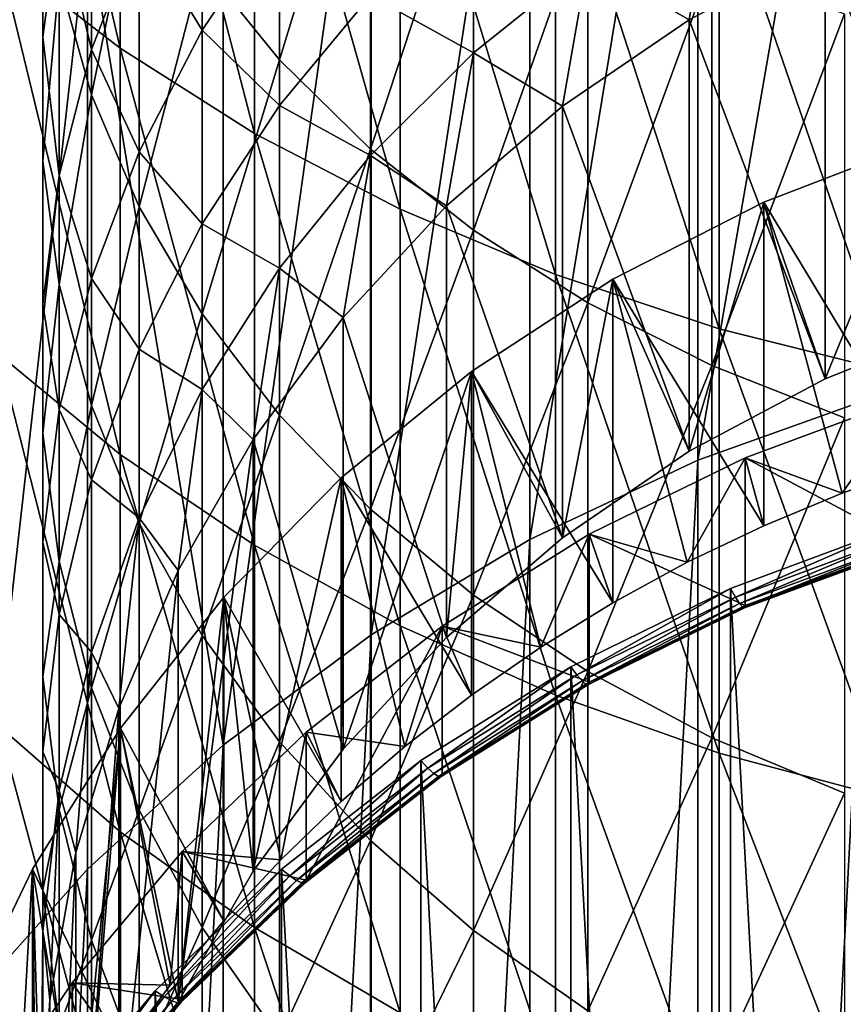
# Model space of a CAD drawing. Header units: metres. Extents: x -22 to 72, y -222 to 22.
# Tile 6 of 256: x -9 to -4, y -203 to -197. Entities that reach past the tile are written whole.
import ezdxf

# ---------------------------------------------------------------- set-up
doc = ezdxf.new("R2010")
doc.units = ezdxf.units.M
doc.layers.add('solid_509499_SW0002', color=7, linetype='CONTINUOUS')

msp = doc.modelspace()

# ---------------------------------------------------------------- linework, layer by layer
at = {"layer": 'solid_509499_SW0002'}
for points in [[(-4.732205, -199.69751, 226.620209), (-4.73227, -193.551056, 248.783707), (-3.592357, -193.144241, 248.670898)], [(-4.732205, -199.69751, 226.620209), (-3.592357, -193.144241, 248.670898), (-3.59238, -199.290726, 226.507401)], [(-5.823562, -200.213364, 226.76326), (-5.823624, -194.066925, 248.926773), (-4.73227, -193.551056, 248.783707)], [(-5.823562, -200.213364, 226.76326), (-4.73227, -193.551056, 248.783707), (-4.732205, -199.69751, 226.620209)], [(-8.485281, -197.01886, 280.053894), (-8.485281, -194.201797, 282.650177), (-9.276126, -193.63179, 281.989532)], [(-9.276126, -196.40683, 279.431976), (-8.485281, -197.01886, 280.053894), (-9.276126, -193.63179, 281.989532)], [(-6.855214, -200.833008, 226.935104), (-6.855218, -194.686539, 249.098602), (-5.823624, -194.066925, 248.926773)], [(-6.855214, -200.833008, 226.935104), (-5.823624, -194.066925, 248.926773), (-5.823562, -200.213364, 226.76326)], [(-7.61272, -197.573578, 280.617554), (-7.61272, -194.718414, 283.248932), (-8.485281, -194.201797, 282.650177)], [(-8.485281, -197.01886, 280.053894), (-7.61272, -197.573578, 280.617554), (-8.485281, -194.201797, 282.650177)], [(-7.449201, -197.095703, 274.993744), (-7.951608, -196.472305, 274.438202), (-7.449201, -194.609756, 277.605896)], [(-7.449201, -197.095703, 274.993744), (-7.449201, -194.609756, 277.605896), (-6.859458, -195.153915, 278.158844)], [(-7.816522, -201.550064, 227.133957), (-7.81647, -195.403534, 249.297455), (-6.855218, -194.686539, 249.098602)], [(-7.816522, -201.550064, 227.133957), (-6.855218, -194.686539, 249.098602), (-6.855214, -200.833008, 226.935104)], [(-6.666843, -198.065628, 281.117554), (-6.666843, -195.176682, 283.78009), (-7.61272, -194.718414, 283.248932)], [(-7.61272, -197.573578, 280.617554), (-6.666843, -198.065628, 281.117554), (-7.61272, -194.718414, 283.248932)], [(-8.986801, -196.948212, 266.197266), (-8.986801, -195.038467, 268.818634), (-8.986801, -195.8069, 269.417969)], [(-8.986801, -196.948212, 266.197266), (-8.881438, -196.146927, 265.652771), (-8.986801, -195.038467, 268.818634)], [(-8.67195, -197.321274, 270.59906), (-8.881438, -196.570816, 270.013763), (-8.67195, -195.122559, 273.235413)], [(-8.67195, -197.321274, 270.59906), (-8.67195, -195.122559, 273.235413), (-8.36079, -195.812012, 273.849792)], [(-6.859458, -197.674896, 275.509857), (-7.449201, -197.095703, 274.993744), (-6.859458, -195.153915, 278.158844)], [(-6.859458, -197.674896, 275.509857), (-6.859458, -195.153915, 278.158844), (-6.189295, -195.650162, 278.663086)], [(-5.656761, -198.49028, 281.549072), (-5.656761, -195.572174, 284.238464), (-6.666843, -195.176682, 283.78009)], [(-6.666843, -198.065628, 281.117554), (-5.656761, -198.49028, 281.549072), (-6.666843, -195.176682, 283.78009)], [(-8.67195, -197.02652, 262.483398), (-8.67195, -195.359756, 265.117859), (-8.881438, -196.146927, 265.652771)], [(-8.67195, -197.02652, 262.483398), (-8.36079, -196.230362, 262.015472), (-8.67195, -195.359756, 265.117859)], [(-7.816522, -201.550064, 227.133957), (-8.697514, -196.210571, 249.521255), (-7.81647, -195.403534, 249.297455)], [(-7.951608, -196.901962, 258.93338), (-7.951608, -195.467865, 261.567322), (-8.36079, -196.230362, 262.015472)], [(-7.951608, -196.901962, 258.93338), (-7.449201, -196.155914, 258.55835), (-7.951608, -195.467865, 261.567322)], [(-4.592201, -198.84346, 281.907928), (-4.592201, -195.901093, 284.61969), (-5.656761, -195.572174, 284.238464)], [(-5.656761, -198.49028, 281.549072), (-4.592201, -198.84346, 281.907928), (-5.656761, -195.572174, 284.238464)], [(-6.189295, -198.203094, 275.98056), (-6.859458, -197.674896, 275.509857), (-6.189295, -195.650162, 278.663086)], [(-6.189295, -198.203094, 275.98056), (-6.189295, -195.650162, 278.663086), (-5.446568, -196.092667, 279.112762)], [(-8.986801, -197.754227, 266.744995), (-8.986801, -195.8069, 269.417969), (-8.881438, -196.570816, 270.013763)], [(-8.986801, -197.754227, 266.744995), (-8.986801, -196.948212, 266.197266), (-8.986801, -195.8069, 269.417969)], [(-8.36079, -198.049484, 271.166992), (-8.67195, -197.321274, 270.59906), (-8.36079, -195.812012, 273.849792)], [(-8.36079, -198.049484, 271.166992), (-8.36079, -195.812012, 273.849792), (-7.951608, -196.472305, 274.438202)], [(-4.788289, -196.834122, 249.694183), (-4.639985, -195.936264, 252.263779), (-5.446568, -196.452774, 252.443466)], [(-4.788289, -196.834122, 249.694183), (-3.904954, -196.363678, 249.563721), (-4.639985, -195.936264, 252.263779)], [(-3.483416, -199.121735, 282.190704), (-3.483416, -196.160248, 284.920074), (-4.592201, -195.901093, 284.61969)], [(-4.592201, -198.84346, 281.907928), (-3.483416, -199.121735, 282.190704), (-4.592201, -195.901093, 284.61969)], [(-6.189295, -197.04863, 252.650757), (-6.189295, -196.025543, 255.30777), (-6.859458, -196.677078, 255.583481)], [(-6.189295, -197.04863, 252.650757), (-5.446568, -196.452774, 252.443466), (-6.189295, -196.025543, 255.30777)], [(-2.972567, -198.797516, 239.342392), (-2.972512, -195.991501, 249.46051), (-3.904954, -196.363678, 249.563721)], [(-8.697514, -196.210571, 249.521255), (-9.489309, -197.099365, 249.767746), (-9.276126, -196.02977, 252.296295)], [(-8.881438, -197.847031, 262.965607), (-8.881438, -196.146927, 265.652771), (-8.986801, -196.948212, 266.197266)], [(-8.881438, -197.847031, 262.965607), (-8.67195, -197.02652, 262.483398), (-8.881438, -196.146927, 265.652771)], [(-5.446568, -198.674103, 276.400269), (-6.189295, -198.203094, 275.98056), (-5.446568, -196.092667, 279.112762)], [(-5.446568, -198.674103, 276.400269), (-5.446568, -196.092667, 279.112762), (-4.639985, -196.476257, 279.502533)], [(-9.489309, -203.24585, 227.604248), (-9.489309, -197.099365, 249.767746), (-8.697514, -196.210571, 249.521255)], [(-9.489309, -203.24585, 227.604248), (-8.697514, -196.210571, 249.521255), (-8.697567, -202.357117, 227.357773)], [(-8.697567, -202.357117, 227.357773), (-8.697514, -196.210571, 249.521255), (-7.816522, -201.550064, 227.133957)], [(-7.449201, -197.391541, 255.885818), (-7.449201, -196.155914, 258.55835), (-7.951608, -196.901962, 258.93338)], [(-7.449201, -197.391541, 255.885818), (-6.859458, -196.677078, 255.583481), (-7.449201, -196.155914, 258.55835)], [(-8.36079, -197.692154, 259.330658), (-8.36079, -196.230362, 262.015472), (-8.67195, -197.02652, 262.483398)], [(-8.36079, -197.692154, 259.330658), (-7.951608, -196.901962, 258.93338), (-8.36079, -196.230362, 262.015472)], [(-8.485281, -199.659912, 277.278748), (-8.485281, -197.01886, 280.053894), (-9.276126, -196.40683, 279.431976)], [(-9.276126, -199.008469, 276.698242), (-8.485281, -199.659912, 277.278748), (-9.276126, -196.40683, 279.431976)], [(-3.905012, -199.169708, 239.445602), (-3.904954, -196.363678, 249.563721), (-4.788289, -196.834122, 249.694183)], [(-3.905012, -199.169708, 239.445602), (-2.972567, -198.797516, 239.342392), (-3.904954, -196.363678, 249.563721)], [(-7.951608, -198.746887, 271.710907), (-8.36079, -198.049484, 271.166992), (-7.951608, -196.472305, 274.438202)], [(-7.951608, -198.746887, 271.710907), (-7.951608, -196.472305, 274.438202), (-7.449201, -197.095703, 274.993744)], [(-5.611408, -197.396912, 249.850266), (-5.446568, -196.452774, 252.443466), (-6.189295, -197.04863, 252.650757)], [(-5.611408, -197.396912, 249.850266), (-4.788289, -196.834122, 249.694183), (-5.446568, -196.452774, 252.443466)], [(-4.639985, -199.082382, 276.764099), (-5.446568, -198.674103, 276.400269), (-4.639985, -196.476257, 279.502533)], [(-4.639985, -199.082382, 276.764099), (-4.639985, -196.476257, 279.502533), (-3.779002, -196.796432, 279.827881)], [(-8.881438, -198.555511, 267.28949), (-8.986801, -197.754227, 266.744995), (-8.881438, -196.570816, 270.013763)], [(-8.881438, -198.555511, 267.28949), (-8.881438, -196.570816, 270.013763), (-8.67195, -197.321274, 270.59906)], [(-6.859458, -197.716827, 252.883224), (-6.859458, -196.677078, 255.583481), (-7.449201, -197.391541, 255.885818)], [(-6.859458, -197.716827, 252.883224), (-6.189295, -197.04863, 252.650757), (-6.859458, -196.677078, 255.583481)], [(-4.788311, -199.640137, 239.576065), (-4.788289, -196.834122, 249.694183), (-5.611408, -197.396912, 249.850266)], [(-4.788311, -199.640137, 239.576065), (-3.905012, -199.169708, 239.445602), (-4.788289, -196.834122, 249.694183)], [(-3.779002, -199.423172, 277.06778), (-4.639985, -199.082382, 276.764099), (-3.779002, -196.796432, 279.827881)], [(-7.951608, -198.160538, 256.211212), (-7.951608, -196.901962, 258.93338), (-8.36079, -197.692154, 259.330658)], [(-7.951608, -198.160538, 256.211212), (-7.449201, -197.391541, 255.885818), (-7.951608, -196.901962, 258.93338)], [(-8.986801, -198.682236, 263.456482), (-8.986801, -196.948212, 266.197266), (-8.986801, -197.754227, 266.744995)], [(-8.986801, -198.682236, 263.456482), (-8.881438, -197.847031, 262.965607), (-8.986801, -196.948212, 266.197266)], [(-8.67195, -198.517242, 259.745453), (-8.67195, -197.02652, 262.483398), (-8.881438, -197.847031, 262.965607)], [(-8.67195, -198.517242, 259.745453), (-8.36079, -197.692154, 259.330658), (-8.67195, -197.02652, 262.483398)], [(-7.61272, -200.250336, 277.804901), (-7.61272, -197.573578, 280.617554), (-8.485281, -197.01886, 280.053894)], [(-8.485281, -199.659912, 277.278748), (-7.61272, -200.250336, 277.804901), (-8.485281, -197.01886, 280.053894)], [(-6.363961, -198.044983, 250.029984), (-6.189295, -197.04863, 252.650757), (-6.859458, -197.716827, 252.883224)], [(-6.363961, -198.044983, 250.029984), (-5.611408, -197.396912, 249.850266), (-6.189295, -197.04863, 252.650757)], [(-7.449201, -199.405319, 272.224426), (-7.951608, -198.746887, 271.710907), (-7.449201, -197.095703, 274.993744)], [(-7.449201, -199.405319, 272.224426), (-7.449201, -197.095703, 274.993744), (-6.859458, -197.674896, 275.509857)], [(-8.67195, -199.342682, 267.824402), (-8.881438, -198.555511, 267.28949), (-8.67195, -197.321274, 270.59906)], [(-8.67195, -199.342682, 267.824402), (-8.67195, -197.321274, 270.59906), (-8.36079, -198.049484, 271.166992)], [(-7.449201, -198.449554, 253.138123), (-7.449201, -197.391541, 255.885818), (-7.951608, -198.160538, 256.211212)], [(-7.449201, -198.449554, 253.138123), (-6.859458, -197.716827, 252.883224), (-7.449201, -197.391541, 255.885818)], [(-5.611419, -200.202927, 239.732147), (-5.611408, -197.396912, 249.850266), (-6.363961, -198.044983, 250.029984)], [(-5.611419, -200.202927, 239.732147), (-4.788311, -199.640137, 239.576065), (-5.611408, -197.396912, 249.850266)], [(-6.666843, -200.774078, 278.271606), (-6.666843, -198.065628, 281.117554), (-7.61272, -197.573578, 280.617554)], [(-7.61272, -200.250336, 277.804901), (-6.666843, -200.774078, 278.271606), (-7.61272, -197.573578, 280.617554)], [(-3.272838, -197.623322, 239.016754), (-3.905012, -199.169708, 239.445602), (-4.30381, -198.01915, 239.126526)], [(-3.272838, -197.623322, 239.016754), (-4.30381, -198.01915, 239.126526), (-3.272835, -199.727814, 231.428162)], [(-3.272838, -197.623322, 239.016754), (-2.972567, -198.797516, 239.342392), (-3.905012, -199.169708, 239.445602)], [(-6.859458, -200.017059, 272.701538), (-7.449201, -199.405319, 272.224426), (-6.859458, -197.674896, 275.509857)], [(-6.859458, -200.017059, 272.701538), (-6.859458, -197.674896, 275.509857), (-6.189295, -198.203094, 275.98056)], [(-8.986801, -199.522385, 263.950256), (-8.986801, -197.754227, 266.744995), (-8.881438, -198.555511, 267.28949)], [(-8.986801, -199.522385, 263.950256), (-8.986801, -198.682236, 263.456482), (-8.986801, -197.754227, 266.744995)], [(-8.36079, -198.975037, 256.555878), (-8.36079, -197.692154, 259.330658), (-8.67195, -198.517242, 259.745453)], [(-8.36079, -198.975037, 256.555878), (-7.951608, -198.160538, 256.211212), (-8.36079, -197.692154, 259.330658)], [(-7.036483, -198.770157, 250.231094), (-6.859458, -197.716827, 252.883224), (-7.449201, -198.449554, 253.138123)], [(-7.036483, -198.770157, 250.231094), (-6.363961, -198.044983, 250.029984), (-6.859458, -197.716827, 252.883224)], [(-8.881438, -199.367554, 260.172913), (-8.881438, -197.847031, 262.965607), (-8.986801, -198.682236, 263.456482)], [(-8.881438, -199.367554, 260.172913), (-8.67195, -198.517242, 259.745453), (-8.881438, -197.847031, 262.965607)], [(-8.36079, -200.106506, 268.343445), (-8.67195, -199.342682, 267.824402), (-8.36079, -198.049484, 271.166992)], [(-8.36079, -200.106506, 268.343445), (-8.36079, -198.049484, 271.166992), (-7.951608, -198.746887, 271.710907)], [(-6.363972, -200.850998, 239.911865), (-6.363961, -198.044983, 250.029984), (-7.036483, -198.770157, 250.231094)], [(-5.656761, -201.226074, 278.674408), (-5.656761, -198.49028, 281.549072), (-6.666843, -198.065628, 281.117554)], [(-6.666843, -200.774078, 278.271606), (-5.656761, -201.226074, 278.674408), (-6.666843, -198.065628, 281.117554)], [(-6.363972, -200.850998, 239.911865), (-5.611419, -200.202927, 239.732147), (-6.363961, -198.044983, 250.029984)], [(-4.30381, -198.01915, 239.126526), (-4.788311, -199.640137, 239.576065), (-5.284367, -198.520096, 239.265457)], [(-4.30381, -198.01915, 239.126526), (-5.284367, -198.520096, 239.265457), (-4.303804, -200.123657, 231.537949)], [(-4.30381, -198.01915, 239.126526), (-3.905012, -199.169708, 239.445602), (-4.788311, -199.640137, 239.576065)], [(-4.30381, -198.01915, 239.126526), (-4.303804, -200.123657, 231.537949), (-3.793968, -199.912308, 231.479324)], [(-4.30381, -198.01915, 239.126526), (-3.793968, -199.912308, 231.479324), (-3.272835, -199.727814, 231.428162)], [(-7.951608, -199.23819, 253.412491), (-7.951608, -198.160538, 256.211212), (-8.36079, -198.975037, 256.555878)], [(-7.951608, -199.23819, 253.412491), (-7.449201, -198.449554, 253.138123), (-7.951608, -198.160538, 256.211212)], [(-6.189295, -200.574936, 273.136627), (-6.859458, -200.017059, 272.701538), (-6.189295, -198.203094, 275.98056)], [(-6.189295, -200.574936, 273.136627), (-6.189295, -198.203094, 275.98056), (-5.446568, -198.674103, 276.400269)], [(-7.620518, -199.563339, 250.451065), (-7.449201, -198.449554, 253.138123), (-7.951608, -199.23819, 253.412491)], [(-7.620518, -199.563339, 250.451065), (-7.036483, -198.770157, 250.231094), (-7.449201, -198.449554, 253.138123)], [(-8.67195, -199.825516, 256.915771), (-8.67195, -198.517242, 259.745453), (-8.881438, -199.367554, 260.172913)], [(-8.67195, -199.825516, 256.915771), (-8.36079, -198.975037, 256.555878), (-8.67195, -198.517242, 259.745453)], [(-5.284367, -198.520096, 239.265457), (-5.611419, -200.202927, 239.732147), (-6.203055, -199.120331, 239.431915)], [(-5.284367, -198.520096, 239.265457), (-6.203055, -199.120331, 239.431915), (-5.284376, -200.624603, 231.676865)], [(-4.592201, -201.601974, 279.009369), (-4.592201, -198.84346, 281.907928), (-5.656761, -198.49028, 281.549072)], [(-5.656761, -201.226074, 278.674408), (-4.592201, -201.601974, 279.009369), (-5.656761, -198.49028, 281.549072)], [(-5.284367, -198.520096, 239.265457), (-4.788311, -199.640137, 239.576065), (-5.611419, -200.202927, 239.732147)], [(-5.284367, -198.520096, 239.265457), (-5.284376, -200.624603, 231.676865), (-4.801264, -200.361389, 231.603867)], [(-5.284367, -198.520096, 239.265457), (-4.801264, -200.361389, 231.603867), (-4.303804, -200.123657, 231.537949)], [(-8.881438, -200.357605, 264.441132), (-8.986801, -199.522385, 263.950256), (-8.881438, -198.555511, 267.28949)], [(-8.881438, -200.357605, 264.441132), (-8.881438, -198.555511, 267.28949), (-8.67195, -199.342682, 267.824402)], [(-8.986801, -200.233124, 260.608063), (-8.986801, -198.682236, 263.456482), (-8.986801, -199.522385, 263.950256)], [(-8.986801, -200.233124, 260.608063), (-8.881438, -199.367554, 260.172913), (-8.986801, -198.682236, 263.456482)], [(-5.446568, -201.072403, 273.524597), (-6.189295, -200.574936, 273.136627), (-5.446568, -198.674103, 276.400269)], [(-5.446568, -201.072403, 273.524597), (-5.446568, -198.674103, 276.400269), (-4.639985, -199.082382, 276.764099)], [(-7.951608, -200.838028, 268.840546), (-8.36079, -200.106506, 268.343445), (-7.951608, -198.746887, 271.710907)], [(-7.951608, -200.838028, 268.840546), (-7.951608, -198.746887, 271.710907), (-7.449201, -199.405319, 272.224426)], [(-7.036465, -201.576141, 240.112976), (-7.036483, -198.770157, 250.231094), (-7.620518, -199.563339, 250.451065)], [(-7.036465, -201.576141, 240.112976), (-6.363972, -200.850998, 239.911865), (-7.036483, -198.770157, 250.231094)], [(-3.483416, -201.898163, 279.273315), (-3.483416, -199.121735, 282.190704), (-4.592201, -198.84346, 281.907928)], [(-4.592201, -201.601974, 279.009369), (-3.483416, -201.898163, 279.273315), (-4.592201, -198.84346, 281.907928)], [(-8.485281, -202.113617, 274.33667), (-8.485281, -199.659912, 277.278748), (-9.276126, -199.008469, 276.698242)], [(-9.276126, -201.425568, 273.800049), (-8.485281, -202.113617, 274.33667), (-9.276126, -199.008469, 276.698242)], [(-8.36079, -200.073517, 253.703094), (-8.36079, -198.975037, 256.555878), (-8.67195, -199.825516, 256.915771)], [(-8.36079, -200.073517, 253.703094), (-7.951608, -199.23819, 253.412491), (-8.36079, -198.975037, 256.555878)], [(-4.639985, -201.503632, 273.860931), (-5.446568, -201.072403, 273.524597), (-4.639985, -199.082382, 276.764099)], [(-4.639985, -201.503632, 273.860931), (-4.639985, -199.082382, 276.764099), (-3.779002, -199.423172, 277.06778)], [(-6.203055, -199.120331, 239.431915), (-7.036465, -201.576141, 240.112976), (-7.048975, -199.812729, 239.623932)], [(-6.203055, -199.120331, 239.431915), (-7.048975, -199.812729, 239.623932), (-6.20305, -201.224823, 231.843323)], [(-6.203055, -199.120331, 239.431915), (-6.363972, -200.850998, 239.911865), (-7.036465, -201.576141, 240.112976)], [(-6.203055, -199.120331, 239.431915), (-5.611419, -200.202927, 239.732147), (-6.363972, -200.850998, 239.911865)], [(-6.203055, -199.120331, 239.431915), (-6.20305, -201.224823, 231.843323), (-5.75219, -200.91275, 231.756775)], [(-6.203055, -199.120331, 239.431915), (-5.75219, -200.91275, 231.756775), (-5.284376, -200.624603, 231.676865)], [(-8.10872, -200.414551, 250.687134), (-7.951608, -199.23819, 253.412491), (-8.36079, -200.073517, 253.703094)], [(-8.10872, -200.414551, 250.687134), (-7.620518, -199.563339, 250.451065), (-7.951608, -199.23819, 253.412491)], [(-4.732205, -220.950424, 232.51416), (-4.732205, -199.69751, 226.620209), (-3.59238, -199.290726, 226.507401)], [(-3.59238, -221.357208, 232.626968), (-4.732205, -220.950424, 232.51416), (-3.59238, -199.290726, 226.507401)], [(-3.360518, -199.288422, 230.65773), (-4.423195, -199.681503, 230.766739), (-3.360553, -200.250488, 227.18866)], [(-3.793968, -199.912308, 231.479324), (-4.423195, -199.681503, 230.766739), (-3.360518, -199.288422, 230.65773)], [(-3.272835, -199.727814, 231.428162), (-3.793968, -199.912308, 231.479324), (-3.360518, -199.288422, 230.65773)], [(-8.67195, -201.178101, 264.92337), (-8.881438, -200.357605, 264.441132), (-8.67195, -199.342682, 267.824402)], [(-8.67195, -201.178101, 264.92337), (-8.67195, -199.342682, 267.824402), (-8.36079, -200.106506, 268.343445)], [(-8.881438, -200.701996, 257.286682), (-8.881438, -199.367554, 260.172913), (-8.986801, -200.233124, 260.608063)], [(-8.881438, -200.701996, 257.286682), (-8.67195, -199.825516, 256.915771), (-8.881438, -199.367554, 260.172913)], [(-7.449201, -201.528671, 269.309845), (-7.951608, -200.838028, 268.840546), (-7.449201, -199.405319, 272.224426)], [(-7.449201, -201.528671, 269.309845), (-7.449201, -199.405319, 272.224426), (-6.859458, -200.017059, 272.701538)], [(-3.779002, -201.863571, 274.141663), (-4.639985, -201.503632, 273.860931), (-3.779002, -199.423172, 277.06778)], [(-8.986801, -201.10379, 261.045776), (-8.986801, -199.522385, 263.950256), (-8.881438, -200.357605, 264.441132)], [(-8.986801, -201.10379, 261.045776), (-8.986801, -200.233124, 260.608063), (-8.986801, -199.522385, 263.950256)], [(-8.108706, -203.22052, 240.569), (-7.620518, -199.563339, 250.451065), (-8.10872, -200.414551, 250.687134)], [(-8.108706, -203.22052, 240.569), (-7.620488, -202.369308, 240.332932), (-7.620518, -199.563339, 250.451065)], [(-7.620488, -202.369308, 240.332932), (-7.036465, -201.576141, 240.112976), (-7.620518, -199.563339, 250.451065)], [(-7.61272, -202.737228, 274.823029), (-7.61272, -200.250336, 277.804901), (-8.485281, -199.659912, 277.278748)], [(-8.485281, -202.113617, 274.33667), (-7.61272, -202.737228, 274.823029), (-8.485281, -199.659912, 277.278748)], [(-5.823562, -220.43457, 232.371094), (-5.823562, -200.213364, 226.76326), (-4.732205, -199.69751, 226.620209)], [(-4.732205, -220.950424, 232.51416), (-5.823562, -220.43457, 232.371094), (-4.732205, -199.69751, 226.620209)], [(-4.423195, -199.681503, 230.766739), (-5.437521, -200.179535, 230.904846), (-4.42327, -200.6436, 227.297668)], [(-4.801264, -200.361389, 231.603867), (-5.437521, -200.179535, 230.904846), (-4.423195, -199.681503, 230.766739)], [(-4.303804, -200.123657, 231.537949), (-4.801264, -200.361389, 231.603867), (-4.423195, -199.681503, 230.766739)], [(-4.423195, -199.681503, 230.766739), (-4.42327, -200.6436, 227.297668), (-3.360553, -200.250488, 227.18866)], [(-3.793968, -199.912308, 231.479324), (-4.303804, -200.123657, 231.537949), (-4.423195, -199.681503, 230.766739)], [(-8.67195, -200.94574, 254.006531), (-8.67195, -199.825516, 256.915771), (-8.881438, -200.701996, 257.286682)], [(-8.67195, -200.94574, 254.006531), (-8.36079, -200.073517, 253.703094), (-8.67195, -199.825516, 256.915771)], [(-7.048975, -199.812729, 239.623932), (-7.620488, -202.369308, 240.332932), (-7.812183, -200.589142, 239.839249)], [(-7.048975, -199.812729, 239.623932), (-7.812183, -200.589142, 239.839249), (-7.048972, -201.917221, 232.035339)], [(-7.048975, -199.812729, 239.623932), (-7.036465, -201.576141, 240.112976), (-7.620488, -202.369308, 240.332932)], [(-7.048975, -199.812729, 239.623932), (-7.048972, -201.917221, 232.035339), (-6.635664, -201.559921, 231.936249)], [(-7.048975, -199.812729, 239.623932), (-6.635664, -201.559921, 231.936249), (-6.20305, -201.224823, 231.843323)], [(-6.859458, -202.170334, 269.74588), (-7.449201, -201.528671, 269.309845), (-6.859458, -200.017059, 272.701538)], [(-6.859458, -202.170334, 269.74588), (-6.859458, -200.017059, 272.701538), (-6.189295, -200.574936, 273.136627)], [(-8.49495, -201.31308, 250.93631), (-8.36079, -200.073517, 253.703094), (-8.67195, -200.94574, 254.006531)], [(-8.36079, -201.974274, 265.391296), (-8.67195, -201.178101, 264.92337), (-8.36079, -200.106506, 268.343445)], [(-8.49495, -201.31308, 250.93631), (-8.10872, -200.414551, 250.687134), (-8.36079, -200.073517, 253.703094)], [(-8.36079, -201.974274, 265.391296), (-8.36079, -200.106506, 268.343445), (-7.951608, -200.838028, 268.840546)], [(-5.437521, -200.179535, 230.904846), (-6.39224, -200.776993, 231.070541), (-5.437497, -201.141571, 227.435776)], [(-5.75219, -200.91275, 231.756775), (-6.39224, -200.776993, 231.070541), (-5.437521, -200.179535, 230.904846)], [(-5.284376, -200.624603, 231.676865), (-5.75219, -200.91275, 231.756775), (-5.437521, -200.179535, 230.904846)], [(-5.437521, -200.179535, 230.904846), (-5.437497, -201.141571, 227.435776), (-4.42327, -200.6436, 227.297668)], [(-4.801264, -200.361389, 231.603867), (-5.284376, -200.624603, 231.676865), (-5.437521, -200.179535, 230.904846)], [(-3.434245, -220.499939, 232.424606), (-3.434245, -200.129776, 226.775452), (-4.520238, -200.531494, 226.886856)], [(-4.487998, -200.588821, 226.951065), (-4.520238, -200.531494, 226.886856), (-3.434245, -200.129776, 226.775452)], [(-3.409744, -200.189972, 226.840454), (-4.487998, -200.588821, 226.951065), (-3.434245, -200.129776, 226.775452)], [(-8.986801, -201.594193, 257.664215), (-8.986801, -200.233124, 260.608063), (-8.986801, -201.10379, 261.045776)], [(-8.986801, -201.594193, 257.664215), (-8.881438, -200.701996, 257.286682), (-8.986801, -200.233124, 260.608063)], [(-6.666843, -203.29039, 275.254456), (-6.666843, -200.774078, 278.271606), (-7.61272, -200.250336, 277.804901)], [(-7.61272, -202.737228, 274.823029), (-6.666843, -203.29039, 275.254456), (-7.61272, -200.250336, 277.804901)], [(-6.855214, -219.814926, 232.199265), (-6.855214, -200.833008, 226.935104), (-5.823562, -200.213364, 226.76326)], [(-5.823562, -220.43457, 232.371094), (-6.855214, -219.814926, 232.199265), (-5.823562, -200.213364, 226.76326)], [(-4.460836, -200.6306, 227.028748), (-4.487998, -200.588821, 226.951065), (-3.409744, -200.189972, 226.840454)], [(-3.389107, -200.234161, 226.918793), (-4.460836, -200.6306, 227.028748), (-3.409744, -200.189972, 226.840454)], [(-4.440333, -200.654312, 227.11554), (-4.460836, -200.6306, 227.028748), (-3.389107, -200.234161, 226.918793)], [(-3.373531, -200.259689, 227.006104), (-4.440333, -200.654312, 227.11554), (-3.389107, -200.234161, 226.918793)], [(-3.363843, -200.265228, 227.097702), (-3.360553, -200.250488, 227.18866), (-4.42327, -200.6436, 227.297668)], [(-4.427582, -200.658707, 227.206833), (-4.440333, -200.654312, 227.11554), (-3.373531, -200.259689, 227.006104)], [(-3.363843, -200.265228, 227.097702), (-4.427582, -200.658707, 227.206833), (-3.373531, -200.259689, 227.006104)], [(-3.363843, -200.265228, 227.097702), (-4.42327, -200.6436, 227.297668), (-4.427582, -200.658707, 227.206833)], [(-8.881438, -201.969345, 261.480927), (-8.986801, -201.10379, 261.045776), (-8.881438, -200.357605, 264.441132)], [(-8.881438, -201.969345, 261.480927), (-8.881438, -200.357605, 264.441132), (-8.67195, -201.178101, 264.92337)], [(-8.494935, -204.119049, 240.818176), (-8.10872, -200.414551, 250.687134), (-8.49495, -201.31308, 250.93631)], [(-8.494935, -204.119049, 240.818176), (-8.108706, -203.22052, 240.569), (-8.10872, -200.414551, 250.687134)], [(-4.520238, -220.098236, 232.313202), (-4.520238, -200.531494, 226.886856), (-5.556703, -201.04039, 227.027985)], [(-5.517081, -201.094101, 227.091187), (-5.556703, -201.04039, 227.027985), (-4.520238, -200.531494, 226.886856)], [(-4.487998, -200.588821, 226.951065), (-5.517081, -201.094101, 227.091187), (-4.520238, -200.531494, 226.886856)], [(-3.434245, -220.499939, 232.424606), (-4.520238, -200.531494, 226.886856), (-4.520238, -220.098236, 232.313202)], [(-7.812183, -200.589142, 239.839249), (-8.108706, -203.22052, 240.569), (-8.483806, -201.440521, 240.075363)], [(-7.812183, -200.589142, 239.839249), (-8.483806, -201.440521, 240.075363), (-7.812191, -202.693649, 232.250671)], [(-7.812183, -200.589142, 239.839249), (-7.620488, -202.369308, 240.332932), (-8.108706, -203.22052, 240.569)], [(-7.812183, -200.589142, 239.839249), (-7.812191, -202.693649, 232.250671), (-7.441394, -202.29538, 232.140213)], [(-7.812183, -200.589142, 239.839249), (-7.441394, -202.29538, 232.140213), (-7.048972, -201.917221, 232.035339)], [(-6.189295, -202.755493, 270.143524), (-6.859458, -202.170334, 269.74588), (-6.189295, -200.574936, 273.136627)], [(-6.189295, -202.755493, 270.143524), (-6.189295, -200.574936, 273.136627), (-5.446568, -201.072403, 273.524597)], [(-5.483691, -201.132813, 227.168015), (-5.517081, -201.094101, 227.091187), (-4.487998, -200.588821, 226.951065)], [(-4.460836, -200.6306, 227.028748), (-5.483691, -201.132813, 227.168015), (-4.487998, -200.588821, 226.951065)], [(-5.458487, -201.154221, 227.254181), (-5.483691, -201.132813, 227.168015), (-4.460836, -200.6306, 227.028748)], [(-4.440333, -200.654312, 227.11554), (-5.458487, -201.154221, 227.254181), (-4.460836, -200.6306, 227.028748)], [(-5.442812, -201.157181, 227.345062), (-5.458487, -201.154221, 227.254181), (-4.440333, -200.654312, 227.11554)], [(-4.427582, -200.658707, 227.206833), (-5.442812, -201.157181, 227.345062), (-4.440333, -200.654312, 227.11554)], [(-4.427582, -200.658707, 227.206833), (-5.437497, -201.141571, 227.435776), (-5.442812, -201.157181, 227.345062)], [(-4.427582, -200.658707, 227.206833), (-4.42327, -200.6436, 227.297668), (-5.437497, -201.141571, 227.435776)], [(-8.881438, -201.844604, 254.319244), (-8.881438, -200.701996, 257.286682), (-8.986801, -201.594193, 257.664215)], [(-8.881438, -201.844604, 254.319244), (-8.67195, -200.94574, 254.006531), (-8.881438, -200.701996, 257.286682)], [(-6.39224, -200.776993, 231.070541), (-7.276829, -201.46727, 231.261978), (-7.276794, -202.429306, 227.792892)], [(-6.635664, -201.559921, 231.936249), (-7.276829, -201.46727, 231.261978), (-6.39224, -200.776993, 231.070541)], [(-6.39224, -200.776993, 231.070541), (-7.276794, -202.429306, 227.792892), (-6.392169, -201.738998, 227.601456)], [(-5.656761, -203.767776, 275.62677), (-5.656761, -201.226074, 278.674408), (-6.666843, -200.774078, 278.271606)], [(-6.666843, -203.29039, 275.254456), (-5.656761, -203.767776, 275.62677), (-6.666843, -200.774078, 278.271606)], [(-6.20305, -201.224823, 231.843323), (-6.635664, -201.559921, 231.936249), (-6.39224, -200.776993, 231.070541)], [(-6.39224, -200.776993, 231.070541), (-6.392169, -201.738998, 227.601456), (-5.437497, -201.141571, 227.435776)], [(-5.75219, -200.91275, 231.756775), (-6.20305, -201.224823, 231.843323), (-6.39224, -200.776993, 231.070541)], [(-7.951608, -202.736755, 265.839417), (-8.36079, -201.974274, 265.391296), (-7.951608, -200.838028, 268.840546)], [(-7.951608, -202.736755, 265.839417), (-7.951608, -200.838028, 268.840546), (-7.449201, -201.528671, 269.309845)], [(-7.816522, -219.09787, 232.000397), (-7.816522, -201.550064, 227.133957), (-6.855214, -200.833008, 226.935104)], [(-6.855214, -219.814926, 232.199265), (-7.816522, -219.09787, 232.000397), (-6.855214, -200.833008, 226.935104)], [(-8.774351, -202.247635, 251.19548), (-8.67195, -200.94574, 254.006531), (-8.881438, -201.844604, 254.319244)], [(-8.774351, -202.247635, 251.19548), (-8.49495, -201.31308, 250.93631), (-8.67195, -200.94574, 254.006531)], [(-5.556703, -219.58934, 232.172073), (-5.556703, -201.04039, 227.027985), (-6.532316, -201.650909, 227.197296)], [(-6.485718, -201.700256, 227.259293), (-6.532316, -201.650909, 227.197296), (-5.556703, -201.04039, 227.027985)], [(-5.517081, -201.094101, 227.091187), (-6.485718, -201.700256, 227.259293), (-5.556703, -201.04039, 227.027985)], [(-5.446568, -203.277298, 270.498108), (-6.189295, -202.755493, 270.143524), (-5.446568, -201.072403, 273.524597)], [(-4.520238, -220.098236, 232.313202), (-5.556703, -201.04039, 227.027985), (-5.556703, -219.58934, 232.172073)], [(-5.446568, -203.277298, 270.498108), (-5.446568, -201.072403, 273.524597), (-4.639985, -201.503632, 273.860931)], [(-8.986801, -202.491638, 258.043976), (-8.986801, -201.10379, 261.045776), (-8.881438, -201.969345, 261.480927)], [(-8.986801, -202.491638, 258.043976), (-8.986801, -201.594193, 257.664215), (-8.986801, -201.10379, 261.045776)], [(-6.446465, -201.735306, 227.335098), (-6.485718, -201.700256, 227.259293), (-5.517081, -201.094101, 227.091187)], [(-5.483691, -201.132813, 227.168015), (-6.446465, -201.735306, 227.335098), (-5.517081, -201.094101, 227.091187)], [(-6.416837, -201.753937, 227.420486), (-6.446465, -201.735306, 227.335098), (-5.483691, -201.132813, 227.168015)], [(-5.458487, -201.154221, 227.254181), (-6.416837, -201.753937, 227.420486), (-5.483691, -201.132813, 227.168015)], [(-5.442812, -201.157181, 227.345062), (-5.437497, -201.141571, 227.435776), (-6.392169, -201.738998, 227.601456)], [(-8.67195, -202.819656, 261.908386), (-8.881438, -201.969345, 261.480927), (-8.67195, -201.178101, 264.92337)], [(-8.67195, -202.819656, 261.908386), (-8.67195, -201.178101, 264.92337), (-8.36079, -201.974274, 265.391296)], [(-6.398409, -201.755188, 227.51091), (-6.416837, -201.753937, 227.420486), (-5.458487, -201.154221, 227.254181)], [(-5.442812, -201.157181, 227.345062), (-6.398409, -201.755188, 227.51091), (-5.458487, -201.154221, 227.254181)], [(-5.442812, -201.157181, 227.345062), (-6.392169, -201.738998, 227.601456), (-6.398409, -201.755188, 227.51091)], [(-4.592201, -204.16481, 275.936432), (-4.592201, -201.601974, 279.009369), (-5.656761, -201.226074, 278.674408)], [(-5.656761, -203.767776, 275.62677), (-4.592201, -204.16481, 275.936432), (-5.656761, -201.226074, 278.674408)], [(-8.774338, -205.053589, 241.077347), (-8.49495, -201.31308, 250.93631), (-8.774351, -202.247635, 251.19548)], [(-8.774338, -205.053589, 241.077347), (-8.494935, -204.119049, 240.818176), (-8.49495, -201.31308, 250.93631)], [(-8.485281, -204.369446, 271.240265), (-8.485281, -202.113617, 274.33667), (-9.276126, -201.425568, 273.800049)], [(-9.276126, -203.647736, 270.749847), (-8.485281, -204.369446, 271.240265), (-9.276126, -201.425568, 273.800049)], [(-8.483806, -201.440521, 240.075363), (-8.943407, -206.012421, 241.343262), (-9.055966, -202.356857, 240.329483)], [(-8.483806, -201.440521, 240.075363), (-9.055966, -202.356857, 240.329483), (-8.483801, -203.545013, 232.486771)], [(-8.483806, -201.440521, 240.075363), (-8.774338, -205.053589, 241.077347), (-8.943407, -206.012421, 241.343262)], [(-8.483806, -201.440521, 240.075363), (-8.494935, -204.119049, 240.818176), (-8.774338, -205.053589, 241.077347)], [(-8.483806, -201.440521, 240.075363), (-8.108706, -203.22052, 240.569), (-8.494935, -204.119049, 240.818176)], [(-8.483806, -201.440521, 240.075363), (-8.483801, -203.545013, 232.486771), (-8.159942, -203.11055, 232.366287)], [(-8.483806, -201.440521, 240.075363), (-8.159942, -203.11055, 232.366287), (-7.812191, -202.693649, 232.250671)], [(-7.276829, -201.46727, 231.261978), (-8.081665, -202.242844, 231.477051), (-7.276794, -202.429306, 227.792892)], [(-7.441394, -202.29538, 232.140213), (-8.081665, -202.242844, 231.477051), (-7.276829, -201.46727, 231.261978)], [(-7.048972, -201.917221, 232.035339), (-7.441394, -202.29538, 232.140213), (-7.276829, -201.46727, 231.261978)], [(-6.635664, -201.559921, 231.936249), (-7.048972, -201.917221, 232.035339), (-7.276829, -201.46727, 231.261978)], [(-7.449201, -203.45665, 266.262512), (-7.951608, -202.736755, 265.839417), (-7.449201, -201.528671, 269.309845)], [(-7.449201, -203.45665, 266.262512), (-7.449201, -201.528671, 269.309845), (-6.859458, -202.170334, 269.74588)], [(-4.639985, -203.729614, 270.805481), (-5.446568, -203.277298, 270.498108), (-4.639985, -201.503632, 273.860931)], [(-4.639985, -203.729614, 270.805481), (-4.639985, -201.503632, 273.860931), (-3.779002, -201.863571, 274.141663)], [(-8.986801, -202.759613, 254.637573), (-8.986801, -201.594193, 257.664215), (-8.986801, -202.491638, 258.043976)], [(-8.986801, -202.759613, 254.637573), (-8.881438, -201.844604, 254.319244), (-8.986801, -201.594193, 257.664215)], [(-8.697567, -218.290833, 231.776581), (-8.697567, -202.357117, 227.357773), (-7.816522, -201.550064, 227.133957)], [(-7.816522, -219.09787, 232.000397), (-8.697567, -218.290833, 231.776581), (-7.816522, -201.550064, 227.133957)], [(-6.532316, -218.978806, 232.002747), (-6.532316, -201.650909, 227.197296), (-7.436329, -202.356354, 227.392944)], [(-7.383296, -202.400665, 227.453537), (-7.436329, -202.356354, 227.392944), (-6.532316, -201.650909, 227.197296)], [(-6.485718, -201.700256, 227.259293), (-7.383296, -202.400665, 227.453537), (-6.532316, -201.650909, 227.197296)], [(-5.556703, -219.58934, 232.172073), (-6.532316, -201.650909, 227.197296), (-6.532316, -218.978806, 232.002747)], [(-3.483416, -204.477646, 276.18042), (-3.483416, -201.898163, 279.273315), (-4.592201, -201.601974, 279.009369)], [(-4.592201, -204.16481, 275.936432), (-3.483416, -204.477646, 276.18042), (-4.592201, -201.601974, 279.009369)], [(-7.338611, -202.431473, 227.528168), (-7.383296, -202.400665, 227.453537), (-6.485718, -201.700256, 227.259293)], [(-6.446465, -201.735306, 227.335098), (-7.338611, -202.431473, 227.528168), (-6.485718, -201.700256, 227.259293)], [(-7.304882, -202.446915, 227.612671), (-7.338611, -202.431473, 227.528168), (-6.446465, -201.735306, 227.335098)], [(-6.416837, -201.753937, 227.420486), (-7.304882, -202.446915, 227.612671), (-6.446465, -201.735306, 227.335098)], [(-7.283905, -202.446167, 227.70253), (-7.304882, -202.446915, 227.612671), (-6.416837, -201.753937, 227.420486)], [(-6.398409, -201.755188, 227.51091), (-7.283905, -202.446167, 227.70253), (-6.416837, -201.753937, 227.420486)], [(-6.398409, -201.755188, 227.51091), (-7.276794, -202.429306, 227.792892), (-7.283905, -202.446167, 227.70253)], [(-6.398409, -201.755188, 227.51091), (-6.392169, -201.738998, 227.601456), (-7.276794, -202.429306, 227.792892)], [(-8.94341, -203.206451, 251.461395), (-8.881438, -201.844604, 254.319244), (-8.986801, -202.759613, 254.637573)], [(-8.94341, -203.206451, 251.461395), (-8.774351, -202.247635, 251.19548), (-8.881438, -201.844604, 254.319244)], [(-3.779002, -204.107162, 271.062042), (-4.639985, -203.729614, 270.805481), (-3.779002, -201.863571, 274.141663)], [(-8.881438, -203.383835, 258.421539), (-8.986801, -202.491638, 258.043976), (-8.881438, -201.969345, 261.480927)], [(-8.881438, -203.383835, 258.421539), (-8.881438, -201.969345, 261.480927), (-8.67195, -202.819656, 261.908386)], [(-8.36079, -203.644745, 262.323181), (-8.67195, -202.819656, 261.908386), (-8.36079, -201.974274, 265.391296)], [(-8.36079, -203.644745, 262.323181), (-8.36079, -201.974274, 265.391296), (-7.951608, -202.736755, 265.839417)], [(-7.61272, -205.023544, 271.684753), (-7.61272, -202.737228, 274.823029), (-8.485281, -202.113617, 274.33667)], [(-8.485281, -204.369446, 271.240265), (-7.61272, -205.023544, 271.684753), (-8.485281, -202.113617, 274.33667)], [(-6.859458, -204.125473, 266.655609), (-7.449201, -203.45665, 266.262512), (-6.859458, -202.170334, 269.74588)], [(-6.859458, -204.125473, 266.655609), (-6.859458, -202.170334, 269.74588), (-6.189295, -202.755493, 270.143524)], [(-8.943407, -206.012421, 241.343262), (-8.774351, -202.247635, 251.19548), (-8.94341, -203.206451, 251.461395)], [(-8.943407, -206.012421, 241.343262), (-8.774338, -205.053589, 241.077347), (-8.774351, -202.247635, 251.19548)], [(-8.081665, -202.242844, 231.477051), (-8.798017, -203.095276, 231.713455), (-8.081699, -203.204926, 228.007996)], [(-8.159942, -203.11055, 232.366287), (-8.798017, -203.095276, 231.713455), (-8.081665, -202.242844, 231.477051)], [(-7.812191, -202.693649, 232.250671), (-8.159942, -203.11055, 232.366287), (-8.081665, -202.242844, 231.477051)], [(-8.081665, -202.242844, 231.477051), (-8.081699, -203.204926, 228.007996), (-7.276794, -202.429306, 227.792892)], [(-7.441394, -202.29538, 232.140213), (-7.812191, -202.693649, 232.250671), (-8.081665, -202.242844, 231.477051)], [(-9.055966, -202.356857, 240.329483), (-9.521989, -203.327499, 240.598663), (-9.055965, -204.461365, 232.740891)], [(-9.055966, -202.356857, 240.329483), (-9.055966, -211.610123, 242.895645), (-9.521989, -210.639481, 242.626465)], [(-9.055966, -202.356857, 240.329483), (-9.521989, -210.639481, 242.626465), (-9.521989, -203.327499, 240.598663)], [(-9.489309, -217.4021, 231.530121), (-9.489309, -203.24585, 227.604248), (-8.697567, -202.357117, 227.357773)], [(-8.697567, -218.290833, 231.776581), (-9.489309, -217.4021, 231.530121), (-8.697567, -202.357117, 227.357773)], [(-9.055966, -202.356857, 240.329483), (-8.943407, -206.012421, 241.343262), (-9.000001, -206.98349, 241.612564)], [(-9.055966, -202.356857, 240.329483), (-9.000001, -206.98349, 241.612564), (-9.055966, -211.610123, 242.895645)], [(-9.055966, -202.356857, 240.329483), (-9.055965, -204.461365, 232.740891), (-8.782822, -203.995819, 232.611786)], [(-9.055966, -202.356857, 240.329483), (-8.782822, -203.995819, 232.611786), (-8.483801, -203.545013, 232.486771)], [(-7.436329, -218.273376, 231.807114), (-7.436329, -202.356354, 227.392944), (-8.25888, -203.148987, 227.612747)], [(-8.199981, -203.187653, 227.671783), (-8.25888, -203.148987, 227.612747), (-7.436329, -202.356354, 227.392944)], [(-7.383296, -202.400665, 227.453537), (-8.199981, -203.187653, 227.671783), (-7.436329, -202.356354, 227.392944)], [(-6.532316, -218.978806, 232.002747), (-7.436329, -202.356354, 227.392944), (-7.436329, -218.273376, 231.807114)], [(-8.150352, -203.213699, 227.745102), (-8.199981, -203.187653, 227.671783), (-7.383296, -202.400665, 227.453537)], [(-7.338611, -202.431473, 227.528168), (-8.150352, -203.213699, 227.745102), (-7.383296, -202.400665, 227.453537)], [(-7.283905, -202.446167, 227.70253), (-7.276794, -202.429306, 227.792892), (-8.081699, -203.204926, 228.007996)], [(-8.986801, -203.679993, 254.957779), (-8.986801, -202.491638, 258.043976), (-8.881438, -203.383835, 258.421539)], [(-8.986801, -203.679993, 254.957779), (-8.986801, -202.759613, 254.637573), (-8.986801, -202.491638, 258.043976)], [(-8.112893, -203.22554, 227.828598), (-8.150352, -203.213699, 227.745102), (-7.338611, -202.431473, 227.528168)], [(-7.304882, -202.446915, 227.612671), (-8.112893, -203.22554, 227.828598), (-7.338611, -202.431473, 227.528168)], [(-8.089596, -203.222549, 227.917847), (-8.112893, -203.22554, 227.828598), (-7.304882, -202.446915, 227.612671)], [(-7.283905, -202.446167, 227.70253), (-8.081699, -203.204926, 228.007996), (-8.089596, -203.222549, 227.917847)], [(-7.283905, -202.446167, 227.70253), (-8.089596, -203.222549, 227.917847), (-7.304882, -202.446915, 227.612671)], [(-7.951608, -204.434952, 262.720428), (-8.36079, -203.644745, 262.323181), (-7.951608, -202.736755, 265.839417)], [(-7.951608, -204.434952, 262.720428), (-7.951608, -202.736755, 265.839417), (-7.449201, -203.45665, 266.262512)], [(-6.666843, -205.603775, 272.079041), (-6.666843, -203.29039, 275.254456), (-7.61272, -202.737228, 274.823029)], [(-7.61272, -205.023544, 271.684753), (-6.666843, -205.603775, 272.079041), (-7.61272, -202.737228, 274.823029)], [(-9, -204.17749, 251.730682), (-8.986801, -202.759613, 254.637573), (-8.986801, -203.679993, 254.957779)], [(-9, -204.17749, 251.730682), (-8.94341, -203.206451, 251.461395), (-8.986801, -202.759613, 254.637573)], [(-6.189295, -204.735413, 267.014069), (-6.859458, -204.125473, 266.655609), (-6.189295, -202.755493, 270.143524)], [(-6.189295, -204.735413, 267.014069), (-6.189295, -202.755493, 270.143524), (-5.446568, -203.277298, 270.498108)], [(-8.67195, -204.260315, 258.792419), (-8.881438, -203.383835, 258.421539), (-8.67195, -202.819656, 261.908386)], [(-8.67195, -204.260315, 258.792419), (-8.67195, -202.819656, 261.908386), (-8.36079, -203.644745, 262.323181)], [(-8.798017, -203.095276, 231.713455), (-9.418036, -204.015289, 231.968597), (-8.798059, -204.057388, 228.2444)], [(-8.782822, -203.995819, 232.611786), (-9.418036, -204.015289, 231.968597), (-8.798017, -203.095276, 231.713455)], [(-8.798017, -203.095276, 231.713455), (-8.798059, -204.057388, 228.2444), (-8.081699, -203.204926, 228.007996)], [(-8.483801, -203.545013, 232.486771), (-8.782822, -203.995819, 232.611786), (-8.798017, -203.095276, 231.713455)], [(-8.159942, -203.11055, 232.366287), (-8.483801, -203.545013, 232.486771), (-8.798017, -203.095276, 231.713455)], [(-8.25888, -217.480743, 231.587296), (-8.25888, -203.148987, 227.612747), (-8.990954, -204.020142, 227.854355)], [(-8.926825, -204.052582, 227.911652), (-8.990954, -204.020142, 227.854355), (-8.25888, -203.148987, 227.612747)], [(-8.199981, -203.187653, 227.671783), (-8.926825, -204.052582, 227.911652), (-8.25888, -203.148987, 227.612747)], [(-8.872798, -204.073395, 227.983521), (-8.926825, -204.052582, 227.911652), (-8.199981, -203.187653, 227.671783)], [(-8.150352, -203.213699, 227.745102), (-8.872798, -204.073395, 227.983521), (-8.199981, -203.187653, 227.671783)], [(-7.436329, -218.273376, 231.807114), (-8.25888, -203.148987, 227.612747), (-8.25888, -217.480743, 231.587296)], [(-8.943407, -206.012421, 241.343262), (-8.94341, -203.206451, 251.461395), (-9, -204.17749, 251.730682)], [(-8.832018, -204.081284, 228.065918), (-8.872798, -204.073395, 227.983521), (-8.150352, -203.213699, 227.745102)], [(-8.112893, -203.22554, 227.828598), (-8.832018, -204.081284, 228.065918), (-8.150352, -203.213699, 227.745102)], [(-8.806655, -204.075851, 228.15448), (-8.832018, -204.081284, 228.065918), (-8.112893, -203.22554, 227.828598)], [(-8.089596, -203.222549, 227.917847), (-8.798059, -204.057388, 228.2444), (-8.806655, -204.075851, 228.15448)], [(-8.089596, -203.222549, 227.917847), (-8.806655, -204.075851, 228.15448), (-8.112893, -203.22554, 227.828598)], [(-8.089596, -203.222549, 227.917847), (-8.081699, -203.204926, 228.007996), (-8.798059, -204.057388, 228.2444)]]:
    msp.add_3dface(points, dxfattribs=at)

doc.saveas('drawing.dxf')
